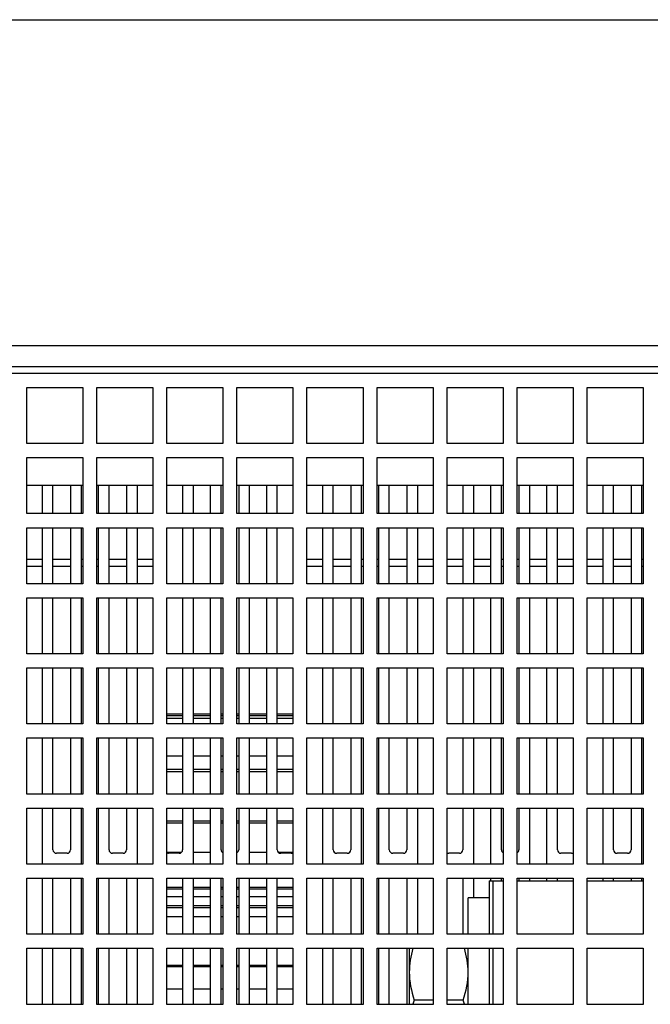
# Model space of a CAD drawing. Header units: millimetres. Extents: x 0 to 2500, y 0 to 2200.
# Tile 59 of 67: x 1424 to 1514, y 2060 to 2200. Entities that reach past the tile are written whole.
import ezdxf

# ---------------------------------------------------------------- set-up
doc = ezdxf.new("R2010")
doc.units = ezdxf.units.MM
doc.header["$LTSCALE"] = 143.407407
doc.layers.get('0').update_dxf_attribs({"linetype": 'CONTINUOUS'})
doc.layers.add('00_COMPONENTS', color=7, linetype='CONTINUOUS')
doc.layers.add('_1781323', color=7, linetype='CONTINUOUS')

msp = doc.modelspace()

# ---------------------------------------------------------------- linework, layer by layer
at = {"color": 7, "linetype": 'CONTINUOUS'}
msp.add_line((0, 2200), (2500, 2200), dxfattribs=at)
msp.add_line((0, 2200), (2500, 2200), dxfattribs=at)
at = {"layer": '00_COMPONENTS', "color": 7, "linetype": 'CONTINUOUS'}
for p, q in [((1349.24, 2153.53), (1938.24, 2153.53)), ((1349.41, 2150.53), (1938.24, 2150.53)), ((1904.74, 2149.53), (1382.74, 2149.53)), ((1424.74, 2139.53), (1424.74, 2147.53)), ((1424.74, 2147.53), (1432.74, 2147.53)), ((1432.74, 2147.53), (1432.74, 2139.53)), ((1434.74, 2139.53), (1434.74, 2147.53)), ((1434.74, 2147.53), (1442.74, 2147.53)), ((1442.74, 2147.53), (1442.74, 2139.53)), ((1444.74, 2139.53), (1444.74, 2147.53)), ((1444.74, 2147.53), (1452.74, 2147.53)), ((1452.74, 2147.53), (1452.74, 2139.53)), ((1454.74, 2139.53), (1454.74, 2147.53)), ((1454.74, 2147.53), (1462.74, 2147.53)), ((1462.74, 2147.53), (1462.74, 2139.53)), ((1464.74, 2139.53), (1464.74, 2147.53)), ((1464.74, 2147.53), (1472.74, 2147.53)), ((1472.74, 2147.53), (1472.74, 2139.53)), ((1474.74, 2139.53), (1474.74, 2147.53)), ((1474.74, 2147.53), (1482.74, 2147.53)), ((1482.74, 2147.53), (1482.74, 2139.53)), ((1484.74, 2139.53), (1484.74, 2147.53)), ((1484.74, 2147.53), (1492.74, 2147.53)), ((1492.74, 2147.53), (1492.74, 2139.53)), ((1494.74, 2139.53), (1494.74, 2147.53)), ((1494.74, 2147.53), (1502.74, 2147.53)), ((1502.74, 2147.53), (1502.74, 2139.53)), ((1504.74, 2139.53), (1504.74, 2147.53)), ((1504.74, 2147.53), (1512.74, 2147.53)), ((1512.74, 2147.53), (1512.74, 2139.53)), ((1432.74, 2139.53), (1424.74, 2139.53)), ((1442.74, 2139.53), (1434.74, 2139.53)), ((1452.74, 2139.53), (1444.74, 2139.53)), ((1462.74, 2139.53), (1454.74, 2139.53)), ((1472.74, 2139.53), (1464.74, 2139.53)), ((1482.74, 2139.53), (1474.74, 2139.53)), ((1492.74, 2139.53), (1484.74, 2139.53)), ((1502.74, 2139.53), (1494.74, 2139.53)), ((1512.74, 2139.53), (1504.74, 2139.53)), ((1424.74, 2129.53), (1424.74, 2137.53)), ((1424.74, 2137.53), (1432.74, 2137.53)), ((1432.74, 2137.53), (1432.74, 2129.53)), ((1434.74, 2129.53), (1434.74, 2137.53)), ((1434.74, 2137.53), (1442.74, 2137.53)), ((1442.74, 2137.53), (1442.74, 2129.53)), ((1444.74, 2129.53), (1444.74, 2137.53)), ((1444.74, 2137.53), (1452.74, 2137.53)), ((1452.74, 2137.53), (1452.74, 2129.53)), ((1454.74, 2129.53), (1454.74, 2137.53)), ((1454.74, 2137.53), (1462.74, 2137.53)), ((1462.74, 2137.53), (1462.74, 2129.53)), ((1464.74, 2129.53), (1464.74, 2137.53)), ((1464.74, 2137.53), (1472.74, 2137.53)), ((1472.74, 2137.53), (1472.74, 2129.53)), ((1474.74, 2129.53), (1474.74, 2137.53)), ((1474.74, 2137.53), (1482.74, 2137.53)), ((1482.74, 2137.53), (1482.74, 2129.53)), ((1484.74, 2129.53), (1484.74, 2137.53)), ((1484.74, 2137.53), (1492.74, 2137.53)), ((1492.74, 2137.53), (1492.74, 2129.53)), ((1494.74, 2129.53), (1494.74, 2137.53)), ((1494.74, 2137.53), (1502.74, 2137.53)), ((1502.74, 2137.53), (1502.74, 2129.53)), ((1504.74, 2129.53), (1504.74, 2137.53)), ((1504.74, 2137.53), (1512.74, 2137.53)), ((1512.74, 2137.53), (1512.74, 2129.53)), ((1432.74, 2133.53), (1424.74, 2133.53)), ((1426.99, 2129.53), (1426.99, 2133.53)), ((1428.49, 2129.53), (1428.49, 2133.53)), ((1430.99, 2133.53), (1430.99, 2129.53)), ((1432.49, 2133.53), (1432.49, 2129.53)), ((1442.74, 2133.53), (1434.74, 2133.53)), ((1434.99, 2129.53), (1434.99, 2133.53)), ((1436.49, 2129.53), (1436.49, 2133.53)), ((1438.99, 2133.53), (1438.99, 2129.53)), ((1440.49, 2133.53), (1440.49, 2129.53)), ((1452.74, 2133.53), (1444.74, 2133.53)), ((1446.99, 2133.53), (1446.99, 2129.53)), ((1448.49, 2133.53), (1448.49, 2129.53)), ((1450.99, 2129.53), (1450.99, 2133.53)), ((1452.49, 2129.53), (1452.49, 2133.53)), ((1462.74, 2133.53), (1454.74, 2133.53)), ((1454.99, 2133.53), (1454.99, 2129.53)), ((1456.49, 2133.53), (1456.49, 2129.53)), ((1458.99, 2129.53), (1458.99, 2133.53)), ((1460.49, 2129.53), (1460.49, 2133.53)), ((1472.74, 2133.53), (1464.74, 2133.53)), ((1466.99, 2129.53), (1466.99, 2133.53)), ((1468.49, 2129.53), (1468.49, 2133.53)), ((1470.99, 2133.53), (1470.99, 2129.53)), ((1472.49, 2133.53), (1472.49, 2129.53)), ((1482.74, 2133.53), (1474.74, 2133.53)), ((1474.99, 2129.53), (1474.99, 2133.53)), ((1476.49, 2129.53), (1476.49, 2133.53)), ((1478.99, 2133.53), (1478.99, 2129.53)), ((1480.49, 2133.53), (1480.49, 2129.53)), ((1492.74, 2133.53), (1484.74, 2133.53)), ((1486.99, 2133.53), (1486.99, 2129.53)), ((1488.49, 2133.53), (1488.49, 2129.53)), ((1490.99, 2129.53), (1490.99, 2133.53)), ((1492.49, 2129.53), (1492.49, 2133.53)), ((1502.74, 2133.53), (1494.74, 2133.53)), ((1494.99, 2133.53), (1494.99, 2129.53)), ((1496.49, 2133.53), (1496.49, 2129.53)), ((1498.99, 2129.53), (1498.99, 2133.53)), ((1500.49, 2129.53), (1500.49, 2133.53)), ((1512.74, 2133.53), (1504.74, 2133.53)), ((1506.99, 2129.53), (1506.99, 2133.53)), ((1508.49, 2129.53), (1508.49, 2133.53)), ((1510.99, 2133.53), (1510.99, 2129.53)), ((1512.49, 2133.53), (1512.49, 2129.53)), ((1432.74, 2129.53), (1424.74, 2129.53)), ((1442.74, 2129.53), (1434.74, 2129.53)), ((1452.74, 2129.53), (1444.74, 2129.53)), ((1462.74, 2129.53), (1454.74, 2129.53)), ((1472.74, 2129.53), (1464.74, 2129.53)), ((1482.74, 2129.53), (1474.74, 2129.53)), ((1492.74, 2129.53), (1484.74, 2129.53)), ((1502.74, 2129.53), (1494.74, 2129.53)), ((1512.74, 2129.53), (1504.74, 2129.53)), ((1424.74, 2119.53), (1424.74, 2127.53)), ((1424.74, 2127.53), (1432.74, 2127.53)), ((1426.99, 2119.53), (1426.99, 2127.53)), ((1428.49, 2119.53), (1428.49, 2127.53)), ((1430.99, 2127.53), (1430.99, 2119.53)), ((1432.49, 2127.53), (1432.49, 2119.53)), ((1432.74, 2127.53), (1432.74, 2119.53)), ((1434.74, 2119.53), (1434.74, 2127.53)), ((1434.74, 2127.53), (1442.74, 2127.53)), ((1434.99, 2119.53), (1434.99, 2127.53)), ((1436.49, 2119.53), (1436.49, 2127.53)), ((1438.99, 2127.53), (1438.99, 2119.53)), ((1440.49, 2127.53), (1440.49, 2119.53)), ((1442.74, 2127.53), (1442.74, 2119.53)), ((1444.74, 2119.53), (1444.74, 2127.53)), ((1444.74, 2127.53), (1452.74, 2127.53)), ((1446.99, 2127.53), (1446.99, 2119.53)), ((1448.49, 2127.53), (1448.49, 2119.53)), ((1450.99, 2119.53), (1450.99, 2127.53)), ((1452.49, 2119.53), (1452.49, 2127.53)), ((1452.74, 2127.53), (1452.74, 2119.53)), ((1454.74, 2119.53), (1454.74, 2127.53)), ((1454.74, 2127.53), (1462.74, 2127.53)), ((1454.99, 2127.53), (1454.99, 2119.53)), ((1456.49, 2127.53), (1456.49, 2119.53)), ((1458.99, 2119.53), (1458.99, 2127.53)), ((1460.49, 2119.53), (1460.49, 2127.53)), ((1462.74, 2127.53), (1462.74, 2119.53)), ((1464.74, 2119.53), (1464.74, 2127.53)), ((1464.74, 2127.53), (1472.74, 2127.53)), ((1466.99, 2119.53), (1466.99, 2127.53)), ((1468.49, 2119.53), (1468.49, 2127.53)), ((1470.99, 2127.53), (1470.99, 2119.53)), ((1472.49, 2127.53), (1472.49, 2119.53)), ((1472.74, 2127.53), (1472.74, 2119.53)), ((1474.74, 2119.53), (1474.74, 2127.53)), ((1474.74, 2127.53), (1482.74, 2127.53)), ((1474.99, 2119.53), (1474.99, 2127.53)), ((1476.49, 2119.53), (1476.49, 2127.53)), ((1478.99, 2127.53), (1478.99, 2119.53)), ((1480.49, 2127.53), (1480.49, 2119.53)), ((1482.74, 2127.53), (1482.74, 2119.53)), ((1484.74, 2119.53), (1484.74, 2127.53)), ((1484.74, 2127.53), (1492.74, 2127.53)), ((1486.99, 2127.53), (1486.99, 2119.53)), ((1488.49, 2127.53), (1488.49, 2119.53)), ((1490.99, 2119.53), (1490.99, 2127.53)), ((1492.49, 2119.53), (1492.49, 2127.53)), ((1492.74, 2127.53), (1492.74, 2119.53)), ((1494.74, 2119.53), (1494.74, 2127.53)), ((1494.74, 2127.53), (1502.74, 2127.53)), ((1494.99, 2127.53), (1494.99, 2119.53)), ((1496.49, 2127.53), (1496.49, 2119.53)), ((1498.99, 2119.53), (1498.99, 2127.53)), ((1500.49, 2119.53), (1500.49, 2127.53)), ((1502.74, 2127.53), (1502.74, 2119.53)), ((1504.74, 2119.53), (1504.74, 2127.53)), ((1504.74, 2127.53), (1512.74, 2127.53)), ((1506.99, 2119.53), (1506.99, 2127.53)), ((1508.49, 2119.53), (1508.49, 2127.53)), ((1510.99, 2127.53), (1510.99, 2119.53)), ((1512.49, 2127.53), (1512.49, 2119.53)), ((1512.74, 2127.53), (1512.74, 2119.53)), ((1432.74, 2119.53), (1424.74, 2119.53)), ((1442.74, 2119.53), (1434.74, 2119.53)), ((1452.74, 2119.53), (1444.74, 2119.53)), ((1462.74, 2119.53), (1454.74, 2119.53)), ((1472.74, 2119.53), (1464.74, 2119.53)), ((1482.74, 2119.53), (1474.74, 2119.53)), ((1492.74, 2119.53), (1484.74, 2119.53)), ((1502.74, 2119.53), (1494.74, 2119.53)), ((1512.74, 2119.53), (1504.74, 2119.53)), ((1424.74, 2109.53), (1424.74, 2117.53)), ((1424.74, 2117.53), (1432.74, 2117.53)), ((1426.99, 2109.53), (1426.99, 2117.53)), ((1428.49, 2109.53), (1428.49, 2117.53)), ((1430.99, 2117.53), (1430.99, 2109.53)), ((1432.49, 2117.53), (1432.49, 2109.53)), ((1432.74, 2117.53), (1432.74, 2109.53)), ((1434.74, 2109.53), (1434.74, 2117.53)), ((1434.74, 2117.53), (1442.74, 2117.53)), ((1434.99, 2109.53), (1434.99, 2117.53)), ((1436.49, 2109.53), (1436.49, 2117.53)), ((1438.99, 2117.53), (1438.99, 2109.53)), ((1440.49, 2117.53), (1440.49, 2109.53)), ((1442.74, 2117.53), (1442.74, 2109.53)), ((1444.74, 2109.53), (1444.74, 2117.53)), ((1444.74, 2117.53), (1452.74, 2117.53)), ((1446.99, 2117.53), (1446.99, 2109.53)), ((1448.49, 2117.53), (1448.49, 2109.53)), ((1450.99, 2109.53), (1450.99, 2117.53)), ((1452.49, 2109.53), (1452.49, 2117.53)), ((1452.74, 2117.53), (1452.74, 2109.53)), ((1454.74, 2109.53), (1454.74, 2117.53)), ((1454.74, 2117.53), (1462.74, 2117.53)), ((1454.99, 2117.53), (1454.99, 2109.53)), ((1456.49, 2117.53), (1456.49, 2109.53)), ((1458.99, 2109.53), (1458.99, 2117.53)), ((1460.49, 2109.53), (1460.49, 2117.53)), ((1462.74, 2117.53), (1462.74, 2109.53)), ((1464.74, 2109.53), (1464.74, 2117.53)), ((1464.74, 2117.53), (1472.74, 2117.53)), ((1466.99, 2109.53), (1466.99, 2117.53)), ((1468.49, 2109.53), (1468.49, 2117.53)), ((1470.99, 2117.53), (1470.99, 2109.53)), ((1472.49, 2117.53), (1472.49, 2109.53)), ((1472.74, 2117.53), (1472.74, 2109.53)), ((1474.74, 2109.53), (1474.74, 2117.53)), ((1474.74, 2117.53), (1482.74, 2117.53)), ((1474.99, 2109.53), (1474.99, 2117.53)), ((1476.49, 2109.53), (1476.49, 2117.53)), ((1478.99, 2117.53), (1478.99, 2109.53)), ((1480.49, 2117.53), (1480.49, 2109.53)), ((1482.74, 2117.53), (1482.74, 2109.53)), ((1484.74, 2109.53), (1484.74, 2117.53)), ((1484.74, 2117.53), (1492.74, 2117.53)), ((1486.99, 2117.53), (1486.99, 2109.53)), ((1488.49, 2117.53), (1488.49, 2109.53)), ((1490.99, 2109.53), (1490.99, 2117.53)), ((1492.49, 2109.53), (1492.49, 2117.53)), ((1492.74, 2117.53), (1492.74, 2109.53)), ((1494.74, 2109.53), (1494.74, 2117.53)), ((1494.74, 2117.53), (1502.74, 2117.53)), ((1494.99, 2117.53), (1494.99, 2109.53)), ((1496.49, 2117.53), (1496.49, 2109.53)), ((1498.99, 2109.53), (1498.99, 2117.53)), ((1500.49, 2109.53), (1500.49, 2117.53)), ((1502.74, 2117.53), (1502.74, 2109.53)), ((1504.74, 2109.53), (1504.74, 2117.53)), ((1504.74, 2117.53), (1512.74, 2117.53)), ((1506.99, 2109.53), (1506.99, 2117.53)), ((1508.49, 2109.53), (1508.49, 2117.53)), ((1510.99, 2117.53), (1510.99, 2109.53)), ((1512.49, 2117.53), (1512.49, 2109.53)), ((1512.74, 2117.53), (1512.74, 2109.53)), ((1432.74, 2109.53), (1424.74, 2109.53)), ((1442.74, 2109.53), (1434.74, 2109.53)), ((1452.74, 2109.53), (1444.74, 2109.53)), ((1462.74, 2109.53), (1454.74, 2109.53)), ((1472.74, 2109.53), (1464.74, 2109.53)), ((1482.74, 2109.53), (1474.74, 2109.53)), ((1492.74, 2109.53), (1484.74, 2109.53)), ((1502.74, 2109.53), (1494.74, 2109.53)), ((1512.74, 2109.53), (1504.74, 2109.53)), ((1424.74, 2099.53), (1424.74, 2107.53)), ((1424.74, 2107.53), (1432.74, 2107.53)), ((1426.99, 2099.53), (1426.99, 2107.53)), ((1428.49, 2099.53), (1428.49, 2107.53)), ((1430.99, 2107.53), (1430.99, 2099.53)), ((1432.49, 2107.53), (1432.49, 2099.53)), ((1432.74, 2107.53), (1432.74, 2099.53)), ((1434.74, 2099.53), (1434.74, 2107.53)), ((1434.74, 2107.53), (1442.74, 2107.53)), ((1434.99, 2099.53), (1434.99, 2107.53)), ((1436.49, 2099.53), (1436.49, 2107.53)), ((1438.99, 2107.53), (1438.99, 2099.53)), ((1440.49, 2107.53), (1440.49, 2099.53)), ((1442.74, 2107.53), (1442.74, 2099.53)), ((1444.74, 2099.53), (1444.74, 2107.53)), ((1444.74, 2107.53), (1452.74, 2107.53)), ((1446.99, 2107.53), (1446.99, 2099.53)), ((1448.49, 2107.53), (1448.49, 2099.53)), ((1450.99, 2099.53), (1450.99, 2107.53)), ((1452.49, 2099.53), (1452.49, 2107.53)), ((1452.74, 2107.53), (1452.74, 2099.53)), ((1454.74, 2099.53), (1454.74, 2107.53)), ((1454.74, 2107.53), (1462.74, 2107.53)), ((1454.99, 2107.53), (1454.99, 2099.53)), ((1456.49, 2107.53), (1456.49, 2099.53)), ((1458.99, 2099.53), (1458.99, 2107.53)), ((1460.49, 2099.53), (1460.49, 2107.53)), ((1462.74, 2107.53), (1462.74, 2099.53)), ((1464.74, 2099.53), (1464.74, 2107.53)), ((1464.74, 2107.53), (1472.74, 2107.53)), ((1466.99, 2099.53), (1466.99, 2107.53)), ((1468.49, 2099.53), (1468.49, 2107.53)), ((1470.99, 2107.53), (1470.99, 2099.53)), ((1472.49, 2107.53), (1472.49, 2099.53)), ((1472.74, 2107.53), (1472.74, 2099.53)), ((1474.74, 2099.53), (1474.74, 2107.53)), ((1474.74, 2107.53), (1482.74, 2107.53)), ((1474.99, 2099.53), (1474.99, 2107.53)), ((1476.49, 2099.53), (1476.49, 2107.53)), ((1478.99, 2107.53), (1478.99, 2099.53)), ((1480.49, 2107.53), (1480.49, 2099.53)), ((1482.74, 2107.53), (1482.74, 2099.53)), ((1484.74, 2099.53), (1484.74, 2107.53)), ((1484.74, 2107.53), (1492.74, 2107.53)), ((1486.99, 2107.53), (1486.99, 2099.53)), ((1488.49, 2107.53), (1488.49, 2099.53)), ((1490.99, 2099.53), (1490.99, 2107.53)), ((1492.49, 2099.53), (1492.49, 2107.53)), ((1492.74, 2107.53), (1492.74, 2099.53)), ((1494.74, 2099.53), (1494.74, 2107.53)), ((1494.74, 2107.53), (1502.74, 2107.53)), ((1494.99, 2107.53), (1494.99, 2099.53)), ((1496.49, 2107.53), (1496.49, 2099.53)), ((1498.99, 2099.53), (1498.99, 2107.53)), ((1500.49, 2099.53), (1500.49, 2107.53)), ((1502.74, 2107.53), (1502.74, 2099.53)), ((1504.74, 2099.53), (1504.74, 2107.53)), ((1504.74, 2107.53), (1512.74, 2107.53)), ((1506.99, 2099.53), (1506.99, 2107.53)), ((1508.49, 2099.53), (1508.49, 2107.53)), ((1510.99, 2107.53), (1510.99, 2099.53)), ((1512.49, 2107.53), (1512.49, 2099.53)), ((1512.74, 2107.53), (1512.74, 2099.53)), ((1446.99, 2100.93), (1444.74, 2100.93)), ((1446.99, 2100.71), (1444.74, 2100.71)), ((1446.99, 2100.32), (1444.74, 2100.32)), ((1450.99, 2100.93), (1448.49, 2100.93)), ((1450.99, 2100.71), (1448.49, 2100.71)), ((1450.99, 2100.32), (1448.49, 2100.32)), ((1452.74, 2100.93), (1452.49, 2100.93)), ((1452.74, 2100.71), (1452.49, 2100.71)), ((1452.74, 2100.32), (1452.49, 2100.32)), ((1454.99, 2100.93), (1454.74, 2100.93)), ((1454.99, 2100.71), (1454.74, 2100.71)), ((1454.99, 2100.32), (1454.74, 2100.32)), ((1458.99, 2100.93), (1456.49, 2100.93)), ((1458.99, 2100.71), (1456.49, 2100.71)), ((1458.99, 2100.32), (1456.49, 2100.32)), ((1462.74, 2100.93), (1460.49, 2100.93)), ((1462.74, 2100.71), (1460.49, 2100.71)), ((1462.74, 2100.32), (1460.49, 2100.32)), ((1432.74, 2099.53), (1424.74, 2099.53)), ((1442.74, 2099.53), (1434.74, 2099.53)), ((1452.74, 2099.53), (1444.74, 2099.53)), ((1462.74, 2099.53), (1454.74, 2099.53)), ((1472.74, 2099.53), (1464.74, 2099.53)), ((1482.74, 2099.53), (1474.74, 2099.53)), ((1492.74, 2099.53), (1484.74, 2099.53)), ((1502.74, 2099.53), (1494.74, 2099.53)), ((1512.74, 2099.53), (1504.74, 2099.53)), ((1424.74, 2089.53), (1424.74, 2097.53)), ((1424.74, 2097.53), (1432.74, 2097.53)), ((1426.99, 2089.53), (1426.99, 2097.53)), ((1428.49, 2089.53), (1428.49, 2097.53)), ((1430.99, 2097.53), (1430.99, 2089.53)), ((1432.49, 2097.53), (1432.49, 2089.53)), ((1432.74, 2097.53), (1432.74, 2089.53)), ((1434.74, 2089.53), (1434.74, 2097.53)), ((1434.74, 2097.53), (1442.74, 2097.53)), ((1434.99, 2089.53), (1434.99, 2097.53)), ((1436.49, 2089.53), (1436.49, 2097.53)), ((1438.99, 2097.53), (1438.99, 2089.53)), ((1440.49, 2097.53), (1440.49, 2089.53)), ((1442.74, 2097.53), (1442.74, 2089.53)), ((1444.74, 2089.53), (1444.74, 2097.53)), ((1444.74, 2097.53), (1452.74, 2097.53)), ((1446.99, 2097.53), (1446.99, 2089.53)), ((1448.49, 2097.53), (1448.49, 2089.53)), ((1450.99, 2089.53), (1450.99, 2097.53)), ((1452.49, 2089.53), (1452.49, 2097.53)), ((1452.74, 2097.53), (1452.74, 2089.53)), ((1454.74, 2089.53), (1454.74, 2097.53)), ((1454.74, 2097.53), (1462.74, 2097.53)), ((1454.99, 2097.53), (1454.99, 2089.53)), ((1456.49, 2097.53), (1456.49, 2089.53)), ((1458.99, 2089.53), (1458.99, 2097.53)), ((1460.49, 2089.53), (1460.49, 2097.53)), ((1462.74, 2097.53), (1462.74, 2089.53)), ((1464.74, 2089.53), (1464.74, 2097.53)), ((1464.74, 2097.53), (1472.74, 2097.53)), ((1466.99, 2089.53), (1466.99, 2097.53)), ((1468.49, 2089.53), (1468.49, 2097.53)), ((1470.99, 2097.53), (1470.99, 2089.53)), ((1472.49, 2097.53), (1472.49, 2089.53)), ((1472.74, 2097.53), (1472.74, 2089.53)), ((1474.74, 2089.53), (1474.74, 2097.53)), ((1474.74, 2097.53), (1482.74, 2097.53)), ((1474.99, 2089.53), (1474.99, 2097.53)), ((1476.49, 2089.53), (1476.49, 2097.53)), ((1478.99, 2097.53), (1478.99, 2089.53)), ((1480.49, 2097.53), (1480.49, 2089.53)), ((1482.74, 2097.53), (1482.74, 2089.53)), ((1484.74, 2089.53), (1484.74, 2097.53)), ((1484.74, 2097.53), (1492.74, 2097.53)), ((1486.99, 2097.53), (1486.99, 2089.53)), ((1488.49, 2097.53), (1488.49, 2089.53)), ((1490.99, 2089.53), (1490.99, 2097.53)), ((1492.49, 2089.53), (1492.49, 2097.53)), ((1492.74, 2097.53), (1492.74, 2089.53)), ((1494.74, 2089.53), (1494.74, 2097.53)), ((1494.74, 2097.53), (1502.74, 2097.53)), ((1494.99, 2097.53), (1494.99, 2089.53)), ((1496.49, 2097.53), (1496.49, 2089.53)), ((1498.99, 2089.53), (1498.99, 2097.53)), ((1500.49, 2089.53), (1500.49, 2097.53)), ((1502.74, 2097.53), (1502.74, 2089.53)), ((1504.74, 2089.53), (1504.74, 2097.53)), ((1504.74, 2097.53), (1512.74, 2097.53)), ((1506.99, 2089.53), (1506.99, 2097.53)), ((1508.49, 2089.53), (1508.49, 2097.53)), ((1510.99, 2097.53), (1510.99, 2089.53)), ((1512.49, 2097.53), (1512.49, 2089.53)), ((1512.74, 2097.53), (1512.74, 2089.53)), ((1446.99, 2094.94), (1444.74, 2094.94)), ((1450.99, 2094.94), (1448.49, 2094.94)), ((1452.74, 2094.94), (1452.49, 2094.94)), ((1454.99, 2094.94), (1454.74, 2094.94)), ((1458.99, 2094.94), (1456.49, 2094.94)), ((1462.74, 2094.94), (1460.49, 2094.94)), ((1446.99, 2093.05), (1444.74, 2093.05)), ((1450.99, 2093.05), (1448.49, 2093.05)), ((1452.74, 2093.05), (1452.49, 2093.05)), ((1454.99, 2093.05), (1454.74, 2093.05)), ((1458.99, 2093.05), (1456.49, 2093.05)), ((1462.74, 2093.05), (1460.49, 2093.05)), ((1446.99, 2092.71), (1444.74, 2092.71)), ((1450.99, 2092.71), (1448.49, 2092.71)), ((1452.74, 2092.71), (1452.49, 2092.71)), ((1454.99, 2092.71), (1454.74, 2092.71)), ((1458.99, 2092.71), (1456.49, 2092.71)), ((1462.74, 2092.71), (1460.49, 2092.71)), ((1432.74, 2089.53), (1424.74, 2089.53)), ((1442.74, 2089.53), (1434.74, 2089.53)), ((1452.74, 2089.53), (1444.74, 2089.53)), ((1462.74, 2089.53), (1454.74, 2089.53)), ((1472.74, 2089.53), (1464.74, 2089.53)), ((1482.74, 2089.53), (1474.74, 2089.53)), ((1492.74, 2089.53), (1484.74, 2089.53)), ((1502.74, 2089.53), (1494.74, 2089.53)), ((1512.74, 2089.53), (1504.74, 2089.53)), ((1424.74, 2079.53), (1424.74, 2087.53)), ((1424.74, 2087.53), (1432.74, 2087.53)), ((1426.99, 2079.53), (1426.99, 2087.53)), ((1428.49, 2081.58), (1428.49, 2087.53)), ((1430.99, 2087.53), (1430.99, 2081.58)), ((1432.49, 2087.53), (1432.49, 2079.53)), ((1432.74, 2087.53), (1432.74, 2079.53)), ((1434.74, 2079.53), (1434.74, 2087.53)), ((1434.74, 2087.53), (1442.74, 2087.53)), ((1434.99, 2079.53), (1434.99, 2087.53)), ((1436.49, 2081.58), (1436.49, 2087.53)), ((1438.99, 2087.53), (1438.99, 2081.58)), ((1440.49, 2087.53), (1440.49, 2079.53)), ((1442.74, 2087.53), (1442.74, 2079.53)), ((1444.74, 2079.53), (1444.74, 2087.53)), ((1444.74, 2087.53), (1452.74, 2087.53)), ((1446.99, 2087.53), (1446.99, 2081.58)), ((1448.49, 2087.53), (1448.49, 2079.53)), ((1450.99, 2079.53), (1450.99, 2087.53)), ((1452.49, 2081.58), (1452.49, 2087.53)), ((1452.74, 2087.53), (1452.74, 2079.53)), ((1454.74, 2079.53), (1454.74, 2087.53)), ((1454.74, 2087.53), (1462.74, 2087.53)), ((1454.99, 2087.53), (1454.99, 2081.58)), ((1456.49, 2087.53), (1456.49, 2079.53)), ((1458.99, 2079.53), (1458.99, 2087.53)), ((1460.49, 2081.58), (1460.49, 2087.53)), ((1462.74, 2087.53), (1462.74, 2079.53)), ((1464.74, 2079.53), (1464.74, 2087.53)), ((1464.74, 2087.53), (1472.74, 2087.53)), ((1466.99, 2079.53), (1466.99, 2087.53)), ((1468.49, 2081.58), (1468.49, 2087.53)), ((1470.99, 2087.53), (1470.99, 2081.58)), ((1472.49, 2087.53), (1472.49, 2079.53)), ((1472.74, 2087.53), (1472.74, 2079.53)), ((1474.74, 2079.53), (1474.74, 2087.53)), ((1474.74, 2087.53), (1482.74, 2087.53)), ((1474.99, 2079.53), (1474.99, 2087.53)), ((1476.49, 2081.58), (1476.49, 2087.53)), ((1478.99, 2087.53), (1478.99, 2081.58)), ((1480.49, 2087.53), (1480.49, 2079.53)), ((1482.74, 2087.53), (1482.74, 2079.53)), ((1484.74, 2079.53), (1484.74, 2087.53)), ((1484.74, 2087.53), (1492.74, 2087.53)), ((1486.99, 2087.53), (1486.99, 2081.58)), ((1488.49, 2087.53), (1488.49, 2079.53)), ((1490.99, 2079.53), (1490.99, 2087.53)), ((1492.49, 2081.58), (1492.49, 2087.53)), ((1492.74, 2087.53), (1492.74, 2079.53)), ((1494.74, 2079.53), (1494.74, 2087.53)), ((1494.74, 2087.53), (1502.74, 2087.53)), ((1494.99, 2087.53), (1494.99, 2081.58)), ((1496.49, 2087.53), (1496.49, 2079.53)), ((1498.99, 2079.53), (1498.99, 2087.53)), ((1500.49, 2081.58), (1500.49, 2087.53)), ((1502.74, 2087.53), (1502.74, 2079.53)), ((1504.74, 2079.53), (1504.74, 2087.53)), ((1504.74, 2087.53), (1512.74, 2087.53)), ((1506.99, 2079.53), (1506.99, 2087.53)), ((1508.49, 2081.58), (1508.49, 2087.53)), ((1510.99, 2087.53), (1510.99, 2081.58)), ((1512.49, 2087.53), (1512.49, 2079.53)), ((1512.74, 2087.53), (1512.74, 2079.53)), ((1446.99, 2085.65), (1444.74, 2085.65)), ((1446.99, 2085.37), (1444.74, 2085.37)), ((1450.99, 2085.65), (1448.49, 2085.65)), ((1450.99, 2085.37), (1448.49, 2085.37)), ((1452.74, 2085.65), (1452.49, 2085.65)), ((1452.74, 2085.37), (1452.49, 2085.37)), ((1454.99, 2085.65), (1454.74, 2085.65)), ((1454.99, 2085.37), (1454.74, 2085.37)), ((1458.99, 2085.65), (1456.49, 2085.65)), ((1458.99, 2085.37), (1456.49, 2085.37)), ((1462.74, 2085.65), (1460.49, 2085.65)), ((1462.74, 2085.37), (1460.49, 2085.37)), ((1430.49, 2081.08), (1428.99, 2081.08)), ((1438.49, 2081.08), (1436.99, 2081.08)), ((1446.81, 2081.2), (1444.74, 2081.2)), ((1446.49, 2081.08), (1444.99, 2081.08)), ((1450.99, 2081.2), (1448.49, 2081.2)), ((1458.99, 2081.2), (1456.49, 2081.2)), ((1462.74, 2081.2), (1460.67, 2081.2)), ((1462.49, 2081.08), (1460.99, 2081.08)), ((1470.49, 2081.08), (1468.99, 2081.08)), ((1478.49, 2081.08), (1476.99, 2081.08)), ((1486.49, 2081.08), (1484.99, 2081.08)), ((1502.49, 2081.08), (1500.99, 2081.08)), ((1510.49, 2081.08), (1508.99, 2081.08)), ((1432.74, 2079.53), (1424.74, 2079.53)), ((1442.74, 2079.53), (1434.74, 2079.53)), ((1452.74, 2079.53), (1444.74, 2079.53)), ((1462.74, 2079.53), (1454.74, 2079.53)), ((1472.74, 2079.53), (1464.74, 2079.53)), ((1482.74, 2079.53), (1474.74, 2079.53)), ((1492.74, 2079.53), (1484.74, 2079.53)), ((1502.74, 2079.53), (1494.74, 2079.53)), ((1512.74, 2079.53), (1504.74, 2079.53)), ((1424.74, 2069.53), (1424.74, 2077.53)), ((1424.74, 2077.53), (1432.74, 2077.53)), ((1426.99, 2069.53), (1426.99, 2077.53)), ((1428.49, 2069.53), (1428.49, 2077.53)), ((1430.99, 2077.53), (1430.99, 2069.53)), ((1432.49, 2077.53), (1432.49, 2069.53)), ((1432.74, 2077.53), (1432.74, 2069.53)), ((1434.74, 2069.53), (1434.74, 2077.53)), ((1434.74, 2077.53), (1442.74, 2077.53)), ((1434.99, 2069.53), (1434.99, 2077.53)), ((1436.49, 2069.53), (1436.49, 2077.53)), ((1438.99, 2077.53), (1438.99, 2069.53)), ((1440.49, 2077.53), (1440.49, 2069.53)), ((1442.74, 2077.53), (1442.74, 2069.53)), ((1444.74, 2069.53), (1444.74, 2077.53)), ((1444.74, 2077.53), (1452.74, 2077.53)), ((1446.99, 2077.53), (1446.99, 2069.53)), ((1448.49, 2077.53), (1448.49, 2069.53)), ((1450.99, 2069.53), (1450.99, 2077.53)), ((1452.49, 2069.53), (1452.49, 2077.53)), ((1452.74, 2077.53), (1452.74, 2069.53)), ((1454.74, 2069.53), (1454.74, 2077.53)), ((1454.74, 2077.53), (1462.74, 2077.53)), ((1454.99, 2077.53), (1454.99, 2069.53)), ((1456.49, 2077.53), (1456.49, 2069.53)), ((1458.99, 2069.53), (1458.99, 2077.53)), ((1460.49, 2069.53), (1460.49, 2077.53)), ((1462.74, 2077.53), (1462.74, 2069.53)), ((1464.74, 2069.53), (1464.74, 2077.53)), ((1464.74, 2077.53), (1472.74, 2077.53)), ((1466.99, 2069.53), (1466.99, 2077.53)), ((1468.49, 2069.53), (1468.49, 2077.53)), ((1470.99, 2077.53), (1470.99, 2069.53)), ((1472.49, 2077.53), (1472.49, 2069.53)), ((1472.74, 2077.53), (1472.74, 2069.53)), ((1474.74, 2069.53), (1474.74, 2077.53)), ((1474.74, 2077.53), (1482.74, 2077.53)), ((1474.99, 2069.53), (1474.99, 2077.53)), ((1476.49, 2069.53), (1476.49, 2077.53)), ((1478.99, 2077.53), (1478.99, 2069.53)), ((1480.49, 2077.53), (1480.49, 2069.53)), ((1482.74, 2077.53), (1482.74, 2069.53)), ((1484.74, 2069.53), (1484.74, 2077.53)), ((1484.74, 2077.53), (1492.74, 2077.53)), ((1486.99, 2077.53), (1486.99, 2069.53)), ((1488.49, 2077.53), (1488.49, 2074.73)), ((1490.99, 2077.13), (1490.99, 2077.53)), ((1492.49, 2077.13), (1492.49, 2077.53)), ((1492.74, 2077.53), (1492.74, 2069.53)), ((1494.74, 2069.53), (1494.74, 2077.53)), ((1494.74, 2077.53), (1502.74, 2077.53)), ((1494.99, 2077.53), (1494.99, 2077.13)), ((1496.49, 2077.53), (1496.49, 2077.13)), ((1498.99, 2077.13), (1498.99, 2077.53)), ((1500.49, 2077.13), (1500.49, 2077.53)), ((1502.74, 2077.53), (1502.74, 2069.53)), ((1504.74, 2069.53), (1504.74, 2077.53)), ((1504.74, 2077.53), (1512.74, 2077.53)), ((1506.99, 2077.13), (1506.99, 2077.53)), ((1508.49, 2077.13), (1508.49, 2077.53)), ((1510.99, 2077.53), (1510.99, 2077.13)), ((1512.49, 2077.53), (1512.49, 2077.13)), ((1512.74, 2077.53), (1512.74, 2069.53)), ((1446.99, 2076.21), (1444.74, 2076.21)), ((1450.99, 2076.21), (1448.49, 2076.21)), ((1452.74, 2076.21), (1452.49, 2076.21)), ((1454.99, 2076.21), (1454.74, 2076.21)), ((1458.99, 2076.21), (1456.49, 2076.21)), ((1462.74, 2076.21), (1460.49, 2076.21)), ((1490.74, 2077.13), (1490.74, 2069.53)), ((1490.74, 2077.13), (1492.74, 2077.13)), ((1491.24, 2077.13), (1491.24, 2069.53)), ((1494.74, 2077.13), (1502.74, 2077.13)), ((1504.74, 2077.13), (1512.74, 2077.13)), ((1446.99, 2075.98), (1444.74, 2075.98)), ((1444.74, 2074.9), (1446.99, 2074.9)), ((1450.99, 2075.98), (1448.49, 2075.98)), ((1448.49, 2074.9), (1450.99, 2074.9)), ((1452.74, 2075.98), (1452.49, 2075.98)), ((1452.49, 2074.9), (1452.74, 2074.9)), ((1454.99, 2075.98), (1454.74, 2075.98)), ((1454.74, 2074.9), (1454.99, 2074.9)), ((1458.99, 2075.98), (1456.49, 2075.98)), ((1456.49, 2074.9), (1458.99, 2074.9)), ((1462.74, 2075.98), (1460.49, 2075.98)), ((1460.49, 2074.9), (1462.74, 2074.9)), ((1487.74, 2069.53), (1487.74, 2074.73)), ((1490.74, 2074.73), (1487.74, 2074.73)), ((1444.74, 2073.64), (1446.99, 2073.64)), ((1444.74, 2073.34), (1446.99, 2073.34)), ((1448.49, 2073.64), (1450.99, 2073.64)), ((1448.49, 2073.34), (1450.99, 2073.34)), ((1452.49, 2073.64), (1452.74, 2073.64)), ((1452.49, 2073.34), (1452.74, 2073.34)), ((1454.74, 2073.64), (1454.99, 2073.64)), ((1454.74, 2073.34), (1454.99, 2073.34)), ((1456.49, 2073.64), (1458.99, 2073.64)), ((1456.49, 2073.34), (1458.99, 2073.34)), ((1460.49, 2073.64), (1462.74, 2073.64)), ((1460.49, 2073.34), (1462.74, 2073.34)), ((1446.99, 2072), (1444.74, 2072)), ((1450.99, 2072), (1448.49, 2072)), ((1452.74, 2072), (1452.49, 2072)), ((1454.99, 2072), (1454.74, 2072)), ((1458.99, 2072), (1456.49, 2072)), ((1462.74, 2072), (1460.49, 2072)), ((1432.74, 2069.53), (1424.74, 2069.53)), ((1442.74, 2069.53), (1434.74, 2069.53)), ((1452.74, 2069.53), (1444.74, 2069.53)), ((1462.74, 2069.53), (1454.74, 2069.53)), ((1472.74, 2069.53), (1464.74, 2069.53)), ((1482.74, 2069.53), (1474.74, 2069.53)), ((1492.74, 2069.53), (1484.74, 2069.53)), ((1502.74, 2069.53), (1494.74, 2069.53)), ((1512.74, 2069.53), (1504.74, 2069.53)), ((1424.74, 2059.53), (1424.74, 2067.53)), ((1424.74, 2067.53), (1432.74, 2067.53)), ((1426.99, 2059.53), (1426.99, 2067.53)), ((1428.49, 2059.53), (1428.49, 2067.53)), ((1430.99, 2067.53), (1430.99, 2059.53)), ((1432.49, 2067.53), (1432.49, 2059.53)), ((1432.74, 2067.53), (1432.74, 2059.53)), ((1434.74, 2059.53), (1434.74, 2067.53)), ((1434.74, 2067.53), (1442.74, 2067.53)), ((1434.99, 2059.53), (1434.99, 2067.53)), ((1436.49, 2059.53), (1436.49, 2067.53)), ((1438.99, 2067.53), (1438.99, 2059.53)), ((1440.49, 2067.53), (1440.49, 2059.53)), ((1442.74, 2067.53), (1442.74, 2059.53)), ((1444.74, 2059.53), (1444.74, 2067.53)), ((1444.74, 2067.53), (1452.74, 2067.53)), ((1446.99, 2067.53), (1446.99, 2059.53)), ((1448.49, 2067.53), (1448.49, 2059.53)), ((1450.99, 2059.53), (1450.99, 2067.53)), ((1452.49, 2059.53), (1452.49, 2067.53)), ((1452.74, 2067.53), (1452.74, 2059.53)), ((1454.74, 2059.53), (1454.74, 2067.53)), ((1454.74, 2067.53), (1462.74, 2067.53)), ((1454.99, 2067.53), (1454.99, 2059.53)), ((1456.49, 2067.53), (1456.49, 2059.53)), ((1458.99, 2059.53), (1458.99, 2067.53)), ((1460.49, 2059.53), (1460.49, 2067.53)), ((1462.74, 2067.53), (1462.74, 2059.53)), ((1464.74, 2059.53), (1464.74, 2067.53)), ((1464.74, 2067.53), (1472.74, 2067.53)), ((1466.99, 2059.53), (1466.99, 2067.53)), ((1468.49, 2059.53), (1468.49, 2067.53)), ((1470.99, 2067.53), (1470.99, 2059.53)), ((1472.49, 2067.53), (1472.49, 2059.53)), ((1472.74, 2067.53), (1472.74, 2059.53)), ((1474.74, 2059.53), (1474.74, 2067.53)), ((1474.74, 2067.53), (1482.74, 2067.53)), ((1474.99, 2059.53), (1474.99, 2067.53)), ((1476.49, 2059.53), (1476.49, 2067.53)), ((1478.99, 2067.53), (1478.99, 2059.53)), ((1479.34, 2067.53), (1479.34, 2059.53)), ((1482.74, 2067.53), (1482.74, 2059.53)), ((1484.74, 2059.53), (1484.74, 2067.53)), ((1484.74, 2067.53), (1492.74, 2067.53)), ((1487.74, 2059.53), (1487.74, 2067.53)), ((1490.74, 2067.53), (1490.74, 2059.53)), ((1491.24, 2067.53), (1491.24, 2059.53)), ((1492.74, 2067.53), (1492.74, 2059.53)), ((1494.74, 2059.53), (1494.74, 2067.53)), ((1494.74, 2067.53), (1502.74, 2067.53)), ((1502.74, 2067.53), (1502.74, 2059.53)), ((1504.74, 2059.53), (1504.74, 2067.53)), ((1504.74, 2067.53), (1512.74, 2067.53)), ((1512.74, 2067.53), (1512.74, 2059.53)), ((1446.99, 2065.07), (1444.74, 2065.07)), ((1446.99, 2064.9), (1444.74, 2064.9)), ((1450.99, 2065.07), (1448.49, 2065.07)), ((1450.99, 2064.9), (1448.49, 2064.9)), ((1452.74, 2065.07), (1452.49, 2065.07)), ((1452.74, 2064.9), (1452.49, 2064.9)), ((1454.99, 2065.07), (1454.74, 2065.07)), ((1454.99, 2064.9), (1454.74, 2064.9)), ((1458.99, 2065.07), (1456.49, 2065.07)), ((1458.99, 2064.9), (1456.49, 2064.9)), ((1462.74, 2065.07), (1460.49, 2065.07)), ((1462.74, 2064.9), (1460.49, 2064.9)), ((1446.99, 2061.68), (1444.74, 2061.68)), ((1450.99, 2061.68), (1448.49, 2061.68)), ((1452.74, 2061.68), (1452.49, 2061.68)), ((1454.99, 2061.68), (1454.74, 2061.68)), ((1458.99, 2061.68), (1456.49, 2061.68)), ((1462.74, 2061.68), (1460.49, 2061.68)), ((1432.74, 2059.53), (1424.74, 2059.53)), ((1442.74, 2059.53), (1434.74, 2059.53)), ((1452.74, 2059.53), (1444.74, 2059.53)), ((1462.74, 2059.53), (1454.74, 2059.53)), ((1472.74, 2059.53), (1464.74, 2059.53)), ((1482.74, 2059.53), (1474.74, 2059.53)), ((1482.74, 2060.13), (1480.05, 2060.13)), ((1487.02, 2060.13), (1484.74, 2060.13)), ((1492.74, 2059.53), (1484.74, 2059.53)), ((1502.74, 2059.53), (1494.74, 2059.53)), ((1512.74, 2059.53), (1504.74, 2059.53))]:
    msp.add_line(p, q, dxfattribs=at)
for centre, radius, start, end in [((1428.99, 2081.58), 0.5, 180, 270), ((1430.49, 2081.58), 0.5, 270, 360), ((1436.99, 2081.58), 0.5, 180, 270), ((1438.49, 2081.58), 0.5, 270, 360), ((1444.99, 2081.58), 0.5, 239.993, 270), ((1446.49, 2081.58), 0.5, 270, 360), ((1452.99, 2081.58), 0.5, 180, 239.993), ((1454.49, 2081.58), 0.5, 300.0077, 360), ((1460.99, 2081.58), 0.5, 180, 270), ((1462.49, 2081.58), 0.5, 270, 300.0077), ((1468.99, 2081.58), 0.5, 180, 270), ((1470.49, 2081.58), 0.5, 270, 360), ((1476.99, 2081.58), 0.5, 180, 270), ((1478.49, 2081.58), 0.5, 270, 360), ((1484.99, 2081.58), 0.5, 239.993, 270), ((1486.49, 2081.58), 0.5, 270, 360), ((1492.99, 2081.58), 0.5, 180, 239.993), ((1494.49, 2081.58), 0.5, 300.0077, 360), ((1500.99, 2081.58), 0.5, 180, 270), ((1502.49, 2081.58), 0.5, 270, 300.0077), ((1508.99, 2081.58), 0.5, 180, 270), ((1510.49, 2081.58), 0.5, 270, 360), ((1496.6, 2054.61), 17.45, 161.5398, 163.6047), ((1470.48, 2054.61), 17.44, 16.3944, 18.4601)]:
    msp.add_arc(centre, radius, start, end, dxfattribs=at)
for points in [[(1479.86, 2067.53), (1479.54, 2066.43), (1479.34, 2065.28), (1479.34, 2064.13)], [(1487.74, 2064.13), (1487.74, 2065.28), (1487.53, 2066.43), (1487.21, 2067.53)], [(1479.34, 2064.13), (1479.34, 2062.78), (1479.62, 2061.42), (1480.05, 2060.13)], [(1487.02, 2060.13), (1487.45, 2061.42), (1487.74, 2062.78), (1487.74, 2064.13)]]:
    msp.add_open_spline(points, degree=3, dxfattribs=at)
at = {"layer": '_1781323', "color": 7, "linetype": 'CONTINUOUS'}
for p, q in [((1424.74, 2123.03), (1426.99, 2123.03)), ((1428.49, 2123.03), (1430.99, 2123.03)), ((1432.49, 2123.03), (1432.74, 2123.03)), ((1434.74, 2123.03), (1434.99, 2123.03)), ((1436.49, 2123.03), (1438.99, 2123.03)), ((1440.49, 2123.03), (1442.74, 2123.03)), ((1464.74, 2123.03), (1466.99, 2123.03)), ((1468.49, 2123.03), (1470.99, 2123.03)), ((1472.49, 2123.03), (1472.74, 2123.03)), ((1474.74, 2123.03), (1474.99, 2123.03)), ((1476.49, 2123.03), (1478.99, 2123.03)), ((1480.49, 2123.03), (1482.74, 2123.03)), ((1484.74, 2123.03), (1486.99, 2123.03)), ((1488.49, 2123.03), (1490.99, 2123.03)), ((1492.49, 2123.03), (1492.74, 2123.03)), ((1494.74, 2123.03), (1494.99, 2123.03)), ((1496.49, 2123.03), (1498.99, 2123.03)), ((1500.49, 2123.03), (1502.74, 2123.03)), ((1504.74, 2123.03), (1506.99, 2123.03)), ((1508.49, 2123.03), (1510.99, 2123.03)), ((1512.49, 2123.03), (1512.74, 2123.03)), ((1424.74, 2122.03), (1426.99, 2122.03)), ((1428.49, 2122.03), (1430.99, 2122.03)), ((1432.49, 2122.03), (1432.74, 2122.03)), ((1434.74, 2122.03), (1434.99, 2122.03)), ((1436.49, 2122.03), (1438.99, 2122.03)), ((1440.49, 2122.03), (1442.74, 2122.03)), ((1464.74, 2122.03), (1466.99, 2122.03)), ((1468.49, 2122.03), (1470.99, 2122.03)), ((1472.49, 2122.03), (1472.74, 2122.03)), ((1474.74, 2122.03), (1474.99, 2122.03)), ((1476.49, 2122.03), (1478.99, 2122.03)), ((1480.49, 2122.03), (1482.74, 2122.03)), ((1484.74, 2122.03), (1486.99, 2122.03)), ((1488.49, 2122.03), (1490.99, 2122.03)), ((1492.49, 2122.03), (1492.74, 2122.03)), ((1494.74, 2122.03), (1494.99, 2122.03)), ((1496.49, 2122.03), (1498.99, 2122.03)), ((1500.49, 2122.03), (1502.74, 2122.03)), ((1504.74, 2122.03), (1506.99, 2122.03)), ((1508.49, 2122.03), (1510.99, 2122.03)), ((1512.49, 2122.03), (1512.74, 2122.03))]:
    msp.add_line(p, q, dxfattribs=at)

doc.saveas('drawing.dxf')
